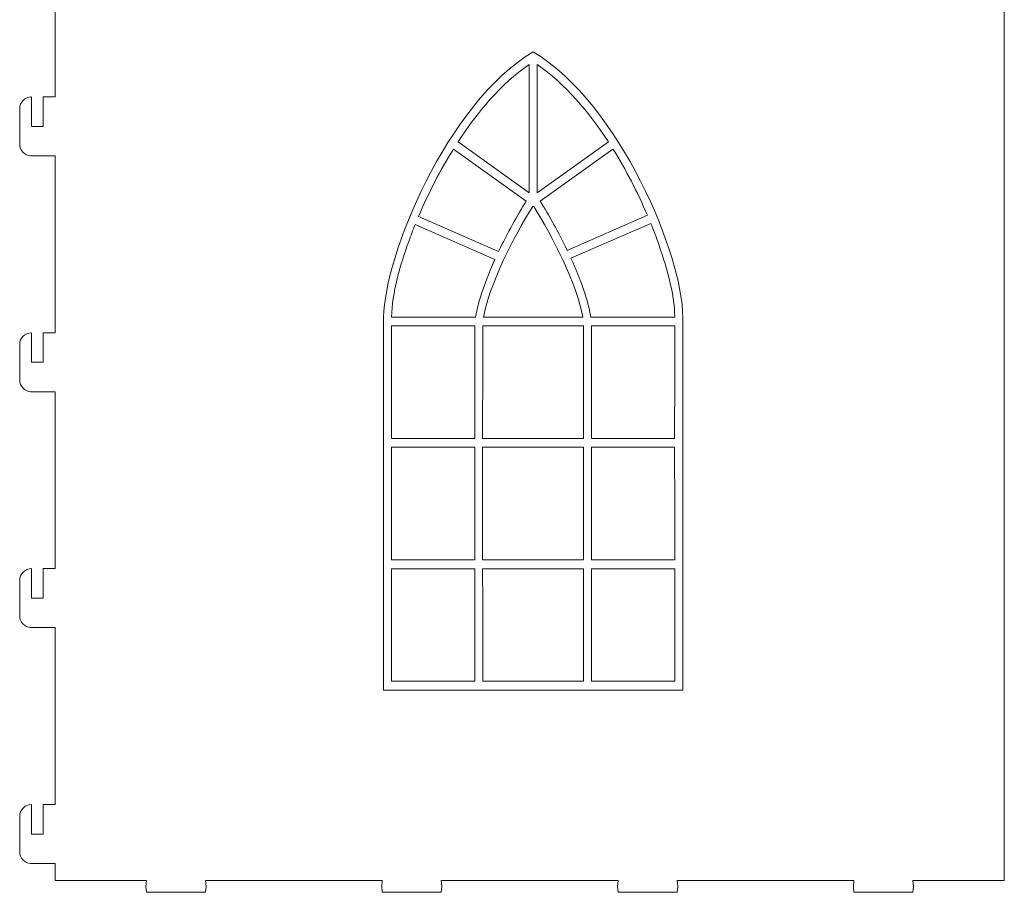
# Model space of a CAD drawing. Header units: centimetres. Extents: x -132 to 124, y -95 to 91.
# Tile 40 of 56: x 17 to 35, y 12 to 28. Entities that reach past the tile are written whole.
import ezdxf

# ---------------------------------------------------------------- set-up
doc = ezdxf.new("R2010")
doc.units = ezdxf.units.CM
doc.header["$MEASUREMENT"] = 0
doc.layers.add('Layer 1', color=7, linetype='Continuous')

msp = doc.modelspace()

# ---------------------------------------------------------------- linework, layer by layer
at = {"layer": 'Layer 1', "lineweight": 15}
for points, knots in [([(16.76347, 26.94038), (16.76347, 26.94038), (16.76347, 26.37795), (16.76347, 26.37795), (16.76347, 26.37795), (16.76347, 26.37795), (16.98845, 26.37795), (16.98845, 26.37795), (16.98845, 26.37795), (16.98845, 26.37795), (16.98845, 26.94038), (16.98845, 26.94038), (16.98845, 26.94038), (16.98845, 26.94038), (17.2136, 26.94038), (17.2136, 26.94038), (17.2136, 26.94038), (17.2136, 26.94038), (17.2136, 29.64129), (17.2136, 29.64129), (17.2136, 29.64129), (17.2136, 29.64129), (18.49344, 29.64129), (18.49344, 29.64129), (18.49344, 29.64129), (18.49344, 29.64129), (18.49344, 28.80773), (18.49344, 28.80773), (18.49344, 28.80773), (18.49344, 28.80773), (20.87464, 28.80773), (20.87464, 28.80773), (20.87464, 28.80773), (20.87464, 28.80773), (20.87464, 29.64129), (20.87464, 29.64129), (20.87464, 29.64129), (20.87464, 29.64129), (27.37833, 29.64129), (27.37833, 29.64129), (27.37833, 29.64129), (27.37833, 29.64129), (27.37833, 28.80773), (27.37833, 28.80773), (27.37833, 28.80773), (27.37833, 28.80773), (29.75971, 28.80773), (29.75971, 28.80773), (29.75971, 28.80773), (29.75971, 28.80773), (29.75971, 29.64129), (29.75971, 29.64129), (29.75971, 29.64129), (29.75971, 29.64129), (35.32607, 29.64129), (35.32607, 29.64129), (35.32607, 29.64129), (35.32607, 29.64129), (35.32607, 11.99182), (35.32607, 11.99182), (35.32607, 11.99182), (35.32607, 11.99182), (33.58235, 11.99182), (33.58235, 11.99182), (33.58235, 11.99182), (33.58235, 11.99182), (33.5935, 11.87933), (33.5935, 11.87933), (33.5935, 11.87933), (33.5935, 11.87933), (33.58235, 11.76667), (33.58235, 11.76667), (33.58235, 11.76667), (33.58235, 11.76667), (32.45713, 11.76667), (32.45713, 11.76667), (32.45713, 11.76667), (32.45713, 11.76667), (32.44616, 11.87933), (32.44616, 11.87933), (32.44616, 11.87933), (32.44616, 11.87933), (32.45713, 11.99182), (32.45713, 11.99182), (32.45713, 11.99182), (32.45713, 11.99182), (29.08218, 11.99182), (29.08218, 11.99182), (29.08218, 11.99182), (29.08218, 11.99182), (29.0935, 11.87933), (29.0935, 11.87933), (29.0935, 11.87933), (29.0935, 11.87933), (29.08218, 11.76667), (29.08218, 11.76667), (29.08218, 11.76667), (29.08218, 11.76667), (27.95731, 11.76667), (27.95731, 11.76667), (27.95731, 11.76667), (27.95731, 11.76667), (27.94582, 11.87933), (27.94582, 11.87933), (27.94582, 11.87933), (27.94582, 11.87933), (27.95731, 11.99182), (27.95731, 11.99182), (27.95731, 11.99182), (27.95731, 11.99182), (24.58236, 11.99182), (24.58236, 11.99182), (24.58236, 11.99182), (24.58236, 11.99182), (24.5935, 11.87933), (24.5935, 11.87933), (24.5935, 11.87933), (24.5935, 11.87933), (24.58236, 11.76667), (24.58236, 11.76667), (24.58236, 11.76667), (24.58236, 11.76667), (23.45731, 11.76667), (23.45731, 11.76667), (23.45731, 11.76667), (23.45731, 11.76667), (23.446, 11.87933), (23.446, 11.87933), (23.446, 11.87933), (23.446, 11.87933), (23.45731, 11.99182), (23.45731, 11.99182), (23.45731, 11.99182), (23.45731, 11.99182), (20.08236, 11.99182), (20.08236, 11.99182), (20.08236, 11.99182), (20.08236, 11.99182), (20.0935, 11.87933), (20.0935, 11.87933), (20.0935, 11.87933), (20.0935, 11.87933), (20.08236, 11.76667), (20.08236, 11.76667), (20.08236, 11.76667), (20.08236, 11.76667), (18.95732, 11.76667), (18.95732, 11.76667), (18.95732, 11.76667), (18.95732, 11.76667), (18.946, 11.87933), (18.946, 11.87933), (18.946, 11.87933), (18.946, 11.87933), (18.95732, 11.99182), (18.95732, 11.99182), (18.95732, 11.99182), (18.95732, 11.99182), (17.2136, 11.99182), (17.2136, 11.99182)], [0, 0, 0, 0, 0.02439024, 0.02439024, 0.02439024, 0.02439024, 0.04878049, 0.04878049, 0.04878049, 0.04878049, 0.07317073, 0.07317073, 0.07317073, 0.07317073, 0.09756098, 0.09756098, 0.09756098, 0.09756098, 0.12195122, 0.12195122, 0.12195122, 0.12195122, 0.14634146, 0.14634146, 0.14634146, 0.14634146, 0.17073171, 0.17073171, 0.17073171, 0.17073171, 0.19512195, 0.19512195, 0.19512195, 0.19512195, 0.2195122, 0.2195122, 0.2195122, 0.2195122, 0.24390244, 0.24390244, 0.24390244, 0.24390244, 0.26829268, 0.26829268, 0.26829268, 0.26829268, 0.29268293, 0.29268293, 0.29268293, 0.29268293, 0.31707317, 0.31707317, 0.31707317, 0.31707317, 0.34146341, 0.34146341, 0.34146341, 0.34146341, 0.36585366, 0.36585366, 0.36585366, 0.36585366, 0.3902439, 0.3902439, 0.3902439, 0.3902439, 0.41463415, 0.41463415, 0.41463415, 0.41463415, 0.43902439, 0.43902439, 0.43902439, 0.43902439, 0.46341463, 0.46341463, 0.46341463, 0.46341463, 0.48780488, 0.48780488, 0.48780488, 0.48780488, 0.51219512, 0.51219512, 0.51219512, 0.51219512, 0.53658537, 0.53658537, 0.53658537, 0.53658537, 0.56097561, 0.56097561, 0.56097561, 0.56097561, 0.58536585, 0.58536585, 0.58536585, 0.58536585, 0.6097561, 0.6097561, 0.6097561, 0.6097561, 0.63414634, 0.63414634, 0.63414634, 0.63414634, 0.65853659, 0.65853659, 0.65853659, 0.65853659, 0.68292683, 0.68292683, 0.68292683, 0.68292683, 0.70731707, 0.70731707, 0.70731707, 0.70731707, 0.73170732, 0.73170732, 0.73170732, 0.73170732, 0.75609756, 0.75609756, 0.75609756, 0.75609756, 0.7804878, 0.7804878, 0.7804878, 0.7804878, 0.80487805, 0.80487805, 0.80487805, 0.80487805, 0.82926829, 0.82926829, 0.82926829, 0.82926829, 0.85365854, 0.85365854, 0.85365854, 0.85365854, 0.87804878, 0.87804878, 0.87804878, 0.87804878, 0.90243902, 0.90243902, 0.90243902, 0.90243902, 0.92682927, 0.92682927, 0.92682927, 0.92682927, 0.95121951, 0.95121951, 0.95121951, 0.95121951, 1, 1, 1, 1]), ([(24.90345, 26.08367), (24.90345, 26.08367), (26.2606, 25.11064), (26.2606, 25.11064), (26.2606, 25.11064), (26.2606, 25.11064), (26.2606, 27.5568), (26.2606, 27.5568)], [0, 0, 0, 0, 0.33333333, 0.33333333, 0.33333333, 0.33333333, 1, 1, 1, 1]), ([(27.77082, 26.08228), (27.77082, 26.08228), (26.41175, 25.10786), (26.41175, 25.10786), (26.41175, 25.10786), (26.41175, 25.10786), (26.41175, 27.5568), (26.41175, 27.5568)], [0, 0, 0, 0, 0.33333333, 0.33333333, 0.33333333, 0.33333333, 1, 1, 1, 1]), ([(16.76347, 22.44038), (16.76347, 22.44038), (16.76347, 21.87795), (16.76347, 21.87795), (16.76347, 21.87795), (16.76347, 21.87795), (16.98845, 21.87795), (16.98845, 21.87795), (16.98845, 21.87795), (16.98845, 21.87795), (16.98845, 22.44038), (16.98845, 22.44038), (16.98845, 22.44038), (16.98845, 22.44038), (17.2136, 22.44038), (17.2136, 22.44038), (17.2136, 22.44038), (17.2136, 22.44038), (17.2136, 25.81551), (17.2136, 25.81551), (17.2136, 25.81551), (17.2136, 25.81551), (16.74711, 25.81551), (16.74711, 25.81551), (16.74711, 25.81551), (16.74711, 25.81551), (16.74711, 25.81604), (16.74711, 25.81604)], [0, 0, 0, 0, 0.125, 0.125, 0.125, 0.125, 0.25, 0.25, 0.25, 0.25, 0.375, 0.375, 0.375, 0.375, 0.5, 0.5, 0.5, 0.5, 0.625, 0.625, 0.625, 0.625, 0.75, 0.75, 0.75, 0.75, 1, 1, 1, 1]), ([(17.00482, 25.81551), (17.00482, 25.81551), (16.98845, 25.81551), (16.98845, 25.81551), (16.98845, 25.81551), (17.00482, 25.81551), (17.00482, 25.81551)], [0, 0, 0, 0, 1, 1, 1, 1.01637, 1.01637, 1.01637, 1.01637]), ([(24.08452, 24.50502), (24.04134, 24.39759), (24.00007, 24.28963), (23.96107, 24.18149), (23.96107, 24.18149), (23.81393, 23.77316), (23.6358, 23.18548), (23.63423, 22.74093)], [0, 0, 0, 0, 0.33333333, 0.33333333, 0.33333333, 0.33333333, 1, 1, 1, 1]), ([(28.58052, 24.52766), (28.62701, 24.41308), (28.67124, 24.29781), (28.71285, 24.18236), (28.71285, 24.18236), (28.85964, 23.77473), (29.03847, 23.18478), (29.03795, 22.74093)], [0, 0, 0, 0, 0.33333333, 0.33333333, 0.33333333, 0.33333333, 1, 1, 1, 1]), ([(16.76347, 17.94056), (16.76347, 17.94056), (16.76347, 17.37795), (16.76347, 17.37795), (16.76347, 17.37795), (16.76347, 17.37795), (16.98845, 17.37795), (16.98845, 17.37795), (16.98845, 17.37795), (16.98845, 17.37795), (16.98845, 17.94056), (16.98845, 17.94056), (16.98845, 17.94056), (16.98845, 17.94056), (17.2136, 17.94056), (17.2136, 17.94056), (17.2136, 17.94056), (17.2136, 17.94056), (17.2136, 21.31552), (17.2136, 21.31552), (17.2136, 21.31552), (17.2136, 21.31552), (16.74711, 21.31552), (16.74711, 21.31552), (16.74711, 21.31552), (16.74711, 21.31552), (16.74711, 21.31604), (16.74711, 21.31604)], [0, 0, 0, 0, 0.125, 0.125, 0.125, 0.125, 0.25, 0.25, 0.25, 0.25, 0.375, 0.375, 0.375, 0.375, 0.5, 0.5, 0.5, 0.5, 0.625, 0.625, 0.625, 0.625, 0.75, 0.75, 0.75, 0.75, 1, 1, 1, 1]), ([(17.00482, 21.31552), (17.00482, 21.31552), (16.98845, 21.31552), (16.98845, 21.31552), (16.98845, 21.31552), (17.00482, 21.31552), (17.00482, 21.31552)], [0, 0, 0, 0, 1, 1, 1, 1.01637, 1.01637, 1.01637, 1.01637]), ([(16.76347, 13.44056), (16.76347, 13.44056), (16.76347, 12.87796), (16.76347, 12.87796), (16.76347, 12.87796), (16.76347, 12.87796), (16.98845, 12.87796), (16.98845, 12.87796), (16.98845, 12.87796), (16.98845, 12.87796), (16.98845, 13.44056), (16.98845, 13.44056), (16.98845, 13.44056), (16.98845, 13.44056), (17.2136, 13.44056), (17.2136, 13.44056), (17.2136, 13.44056), (17.2136, 13.44056), (17.2136, 16.81552), (17.2136, 16.81552), (17.2136, 16.81552), (17.2136, 16.81552), (16.74711, 16.81552), (16.74711, 16.81552), (16.74711, 16.81552), (16.74711, 16.81552), (16.74711, 16.81604), (16.74711, 16.81604)], [0, 0, 0, 0, 0.125, 0.125, 0.125, 0.125, 0.25, 0.25, 0.25, 0.25, 0.375, 0.375, 0.375, 0.375, 0.5, 0.5, 0.5, 0.5, 0.625, 0.625, 0.625, 0.625, 0.75, 0.75, 0.75, 0.75, 1, 1, 1, 1]), ([(17.00482, 16.81552), (17.00482, 16.81552), (16.98845, 16.81552), (16.98845, 16.81552), (16.98845, 16.81552), (17.00482, 16.81552), (17.00482, 16.81552)], [0, 0, 0, 0, 1, 1, 1, 1.01637, 1.01637, 1.01637, 1.01637]), ([(17.2136, 11.99182), (17.2136, 11.99182), (17.2136, 12.31552), (17.2136, 12.31552), (17.2136, 12.31552), (17.2136, 12.31552), (16.74711, 12.31552), (16.74711, 12.31552), (16.74711, 12.31552), (16.74711, 12.31552), (16.74711, 12.31622), (16.74711, 12.31622)], [0, 0, 0, 0, 0.25, 0.25, 0.25, 0.25, 0.5, 0.5, 0.5, 0.5, 1, 1, 1, 1]), ([(17.00482, 12.31552), (17.00482, 12.31552), (16.98845, 12.31552), (16.98845, 12.31552), (16.98845, 12.31552), (17.00482, 12.31552), (17.00482, 12.31552)], [0, 0, 0, 0, 1, 1, 1, 1.01637, 1.01637, 1.01637, 1.01637])]:
    msp.add_open_spline(points, degree=3, knots=knots, dxfattribs=at)
at = {"layer": 'Layer 1', "color": 12, "lineweight": 15}
for points, knots in [([(23.48308, 22.74093), (23.49423, 23.88844), (24.68492, 26.81727), (26.33618, 27.79901), (26.33618, 27.79901), (27.98744, 26.81727), (29.19798, 23.88844), (29.18927, 22.74093)], [0, 0, 0, 0, 0.33333333, 0.33333333, 0.33333333, 0.33333333, 1, 1, 1, 1]), ([(29.18927, 22.74093), (29.18927, 22.74093), (29.18927, 15.62413), (29.18927, 15.62413), (29.18927, 15.62413), (29.18927, 15.62413), (23.48308, 15.62413), (23.48308, 15.62413), (23.48308, 15.62413), (23.48308, 15.62413), (23.48308, 22.74093), (23.48308, 22.74093)], [0, 0, 0, 0, 0.25, 0.25, 0.25, 0.25, 0.5, 0.5, 0.5, 0.5, 1, 1, 1, 1])]:
    msp.add_open_spline(points, degree=3, knots=knots, dxfattribs=at)
at = {"layer": 'Layer 1', "lineweight": 15}
for points in [[(26.2606, 27.5568), (25.72725, 27.19548), (25.26703, 26.64106), (24.90345, 26.08367)], [(26.41175, 27.5568), (26.9458, 27.19513), (27.40672, 26.64001), (27.77082, 26.08228)], [(16.5385, 26.71558), (16.5385, 26.83921), (16.63967, 26.94038), (16.76347, 26.94038)], [(16.5385, 26.04049), (16.5385, 26.04049), (16.5385, 26.71558), (16.5385, 26.71558)], [(16.74711, 25.81604), (16.63096, 25.82439), (16.5385, 25.92208), (16.5385, 26.04049)], [(24.81569, 25.94611), (24.5639, 25.54318), (24.33805, 25.10716), (24.14791, 24.65843)], [(26.20575, 24.9494), (26.20575, 24.9494), (24.81569, 25.94611), (24.81569, 25.94611)], [(26.46851, 24.94801), (26.46851, 24.94801), (27.85875, 25.94472), (27.85875, 25.94472)], [(27.85875, 25.94472), (28.10602, 25.54892), (28.32855, 25.12109), (28.51661, 24.68089)], [(26.3273, 24.84893), (25.97765, 24.30356), (25.49253, 23.34585), (25.39118, 22.74093)], [(25.6771, 23.99047), (25.84601, 24.34535), (26.0372, 24.68768), (26.20575, 24.9494)], [(26.34593, 24.84893), (26.34593, 24.84893), (26.3273, 24.84893), (26.3273, 24.84893)], [(27.28222, 22.74093), (27.18348, 23.34359), (26.69645, 24.30338), (26.34593, 24.84893)], [(26.98655, 24.01241), (26.82043, 24.35858), (26.63359, 24.69186), (26.46851, 24.94801)], [(24.14791, 24.65843), (24.14791, 24.65843), (25.6771, 23.99047), (25.6771, 23.99047)], [(28.51661, 24.68089), (28.51661, 24.68089), (26.98655, 24.01241), (26.98655, 24.01241)], [(25.6071, 23.84003), (25.6071, 23.84003), (24.08452, 24.50502), (24.08452, 24.50502)], [(27.05689, 23.86197), (27.05689, 23.86197), (28.58052, 24.52766), (28.58052, 24.52766)], [(27.43527, 22.74093), (27.38826, 23.05384), (27.24042, 23.46043), (27.05689, 23.86197)], [(25.23795, 22.74093), (25.28531, 23.04879), (25.42862, 23.44598), (25.6071, 23.84003)], [(23.63423, 22.74093), (23.63423, 22.74093), (25.23795, 22.74093), (25.23795, 22.74093)], [(25.39118, 22.74093), (25.39118, 22.74093), (27.28222, 22.74093), (27.28222, 22.74093)], [(29.03795, 22.74093), (29.03795, 22.74093), (27.43527, 22.74093), (27.43527, 22.74093)], [(23.63388, 22.57237), (23.63266, 21.85636), (23.63231, 21.14069), (23.63231, 20.42485)], [(25.22332, 22.57237), (25.22332, 22.57237), (23.63388, 22.57237), (23.63388, 22.57237)], [(25.22176, 20.42485), (25.22193, 21.25945), (25.22228, 22.01952), (25.22332, 22.57237)], [(25.37447, 22.57237), (25.37325, 21.85653), (25.37238, 21.14069), (25.3722, 20.42485)], [(27.29754, 22.57237), (27.29754, 22.57237), (25.37447, 22.57237), (25.37447, 22.57237)], [(27.2951, 20.42485), (27.29528, 21.14069), (27.29615, 21.85653), (27.29754, 22.57237)], [(27.44868, 22.57237), (27.44764, 22.0183), (27.44712, 21.25858), (27.44677, 20.42485)], [(29.03778, 22.57237), (29.03778, 22.57237), (27.44868, 22.57237), (27.44868, 22.57237)], [(29.03604, 20.42485), (29.03604, 21.14069), (29.03656, 21.85636), (29.03778, 22.57237)], [(16.5385, 22.21558), (16.5385, 22.33939), (16.63967, 22.44038), (16.76347, 22.44038)], [(16.5385, 21.54049), (16.5385, 21.54049), (16.5385, 22.21558), (16.5385, 22.21558)], [(16.74711, 21.31604), (16.63096, 21.3244), (16.5385, 21.42226), (16.5385, 21.54049)], [(23.63231, 20.42485), (23.63231, 20.42485), (25.22176, 20.42485), (25.22176, 20.42485)], [(25.3722, 20.42485), (25.3722, 20.42485), (27.2951, 20.42485), (27.2951, 20.42485)], [(27.44677, 20.42485), (27.44677, 20.42485), (29.03604, 20.42485), (29.03604, 20.42485)], [(25.22158, 20.25629), (25.22158, 20.25629), (23.63231, 20.25629), (23.63231, 20.25629)], [(23.63231, 20.25629), (23.63231, 19.54045), (23.63266, 18.82478), (23.63301, 18.10894)], [(25.22176, 18.10894), (25.22141, 18.81956), (25.22141, 19.56013), (25.22176, 20.25629)], [(25.3722, 20.25629), (25.37185, 19.54045), (25.37185, 18.82461), (25.37238, 18.10894)], [(27.29493, 20.25629), (27.29493, 20.25629), (25.3722, 20.25629), (25.3722, 20.25629)], [(27.2951, 18.10894), (27.29475, 18.82478), (27.29475, 19.54045), (27.29475, 20.25629)], [(27.44677, 20.25629), (27.44659, 19.55995), (27.44677, 18.81939), (27.44677, 18.10894)], [(29.03604, 20.25629), (29.03604, 20.25629), (27.44677, 20.25629), (27.44677, 20.25629)], [(29.03691, 18.10894), (29.03656, 18.82478), (29.03604, 19.54045), (29.03604, 20.25629)], [(23.63301, 18.10894), (23.63301, 18.10894), (25.22176, 18.10894), (25.22176, 18.10894)], [(25.37238, 18.10894), (25.37238, 18.10894), (27.2951, 18.10894), (27.2951, 18.10894)], [(27.44677, 18.10894), (27.44677, 18.10894), (29.03691, 18.10894), (29.03691, 18.10894)], [(16.5385, 17.71559), (16.5385, 17.83922), (16.63967, 17.94056), (16.76347, 17.94056)], [(25.22176, 17.94021), (25.22176, 17.94021), (23.63318, 17.94021), (23.63318, 17.94021)], [(23.63318, 17.94021), (23.63371, 17.22437), (23.63405, 16.5087), (23.63423, 15.79286)], [(25.22263, 15.79286), (25.22228, 16.39082), (25.22193, 17.14253), (25.22176, 17.94021)], [(27.29528, 17.94021), (27.29528, 17.94021), (25.37238, 17.94021), (25.37238, 17.94021)], [(25.37238, 17.94021), (25.37272, 17.22437), (25.37307, 16.5087), (25.37377, 15.79286)], [(27.29649, 15.79286), (27.29597, 16.5087), (27.29545, 17.22437), (27.29528, 17.94021)], [(29.03708, 17.94021), (29.03708, 17.94021), (27.44694, 17.94021), (27.44694, 17.94021)], [(27.44694, 17.94021), (27.44712, 17.14253), (27.44729, 16.39099), (27.44781, 15.79286)], [(29.03795, 15.79286), (29.03795, 16.5087), (29.03743, 17.22437), (29.03708, 17.94021)], [(16.5385, 17.04049), (16.5385, 17.04049), (16.5385, 17.71559), (16.5385, 17.71559)], [(16.74711, 16.81604), (16.63096, 16.82457), (16.5385, 16.92226), (16.5385, 17.04049)], [(23.63423, 15.79286), (23.63423, 15.79286), (25.22263, 15.79286), (25.22263, 15.79286)], [(25.37377, 15.79286), (25.37377, 15.79286), (27.29649, 15.79286), (27.29649, 15.79286)], [(27.44781, 15.79286), (27.44781, 15.79286), (29.03795, 15.79286), (29.03795, 15.79286)], [(16.5385, 13.21542), (16.5385, 13.33922), (16.63967, 13.44056), (16.76347, 13.44056)], [(16.5385, 12.54049), (16.5385, 12.54049), (16.5385, 13.21542), (16.5385, 13.21542)], [(16.74711, 12.31622), (16.63096, 12.32458), (16.5385, 12.42226), (16.5385, 12.54049)]]:
    msp.add_open_spline(points, degree=3, dxfattribs=at)

doc.saveas('drawing.dxf')
